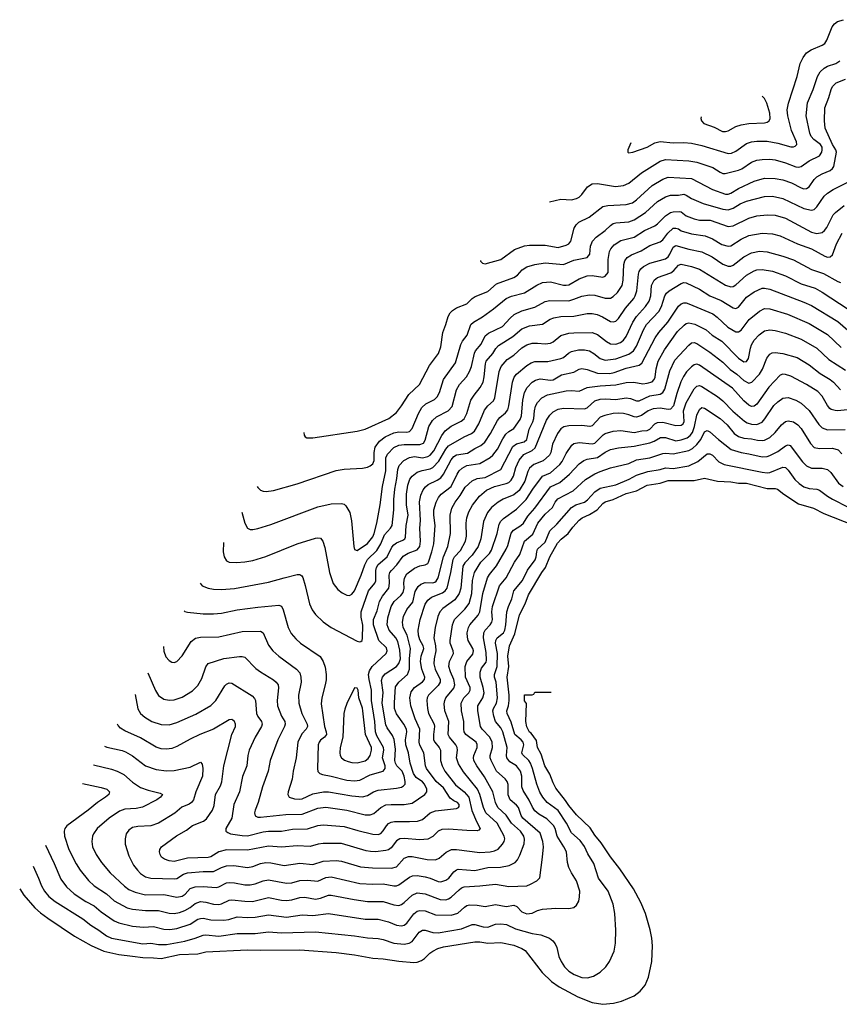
# Model space of a CAD drawing. Header units: inches. Extents: x 990586 to 1117858, y 769490 to 892071.
# Tile 10 of 248: x 990586 to 996862, y 862143 to 869686. Entities that reach past the tile are written whole.
import ezdxf

# ---------------------------------------------------------------- set-up
doc = ezdxf.new("R2010")
doc.units = ezdxf.units.IN
doc.header["$MEASUREMENT"] = 0
doc.layers.add('A9896', color=7, linetype='Continuous')

msp = doc.modelspace()

# ---------------------------------------------------------------- linework, layer by layer
at = {"layer": 'A9896', "color": 6}
for points, elevation in [([(995264.4, 868742), (995241.5, 868690), (995243.2, 868670), (995247, 868667), (995279.7, 868670), (995390, 868710.6), (995450, 868742.4), (995490, 868752.6), (995590, 868742.1), (995670, 868746.5), (995730, 868739.5), (995810, 868723.4), (996010, 868662.2), (996035.6, 868664.4), (996070, 868677.7), (996150, 868736.6), (996190, 868749.3), (996230, 868755.2), (996310, 868754.8), (996390, 868740.8), (996490, 868712.7), (996510, 868712), (996523.1, 868716.9), (996535.5, 868730), (996533.8, 868750), (996496.7, 868836.7), (996466.7, 868950), (996463.7, 868996.3), (996473.3, 869046.7), (996540.1, 869250), (996561.8, 869350), (996584, 869396), (996610, 869430.9), (996645.5, 869454.5), (996730.3, 869489.7), (996750, 869504.4), (996764.9, 869530), (996807.9, 869632.1), (996825.2, 869654.8), (996847.5, 869672.5), (996893.9, 869686.1)], 3600), ([(994643.3, 868290.4), (994730, 868311.7), (994810, 868306.9), (994850, 868315.1), (994870, 868326.2), (994890, 868346.3), (994933.4, 868406.6), (994970.4, 868429.6), (995010, 868431.8), (995148.8, 868408.8), (995210, 868414.7), (995250, 868433.7), (995348, 868512), (995490, 868603.1), (995530, 868615.2), (995710, 868604.8), (995770, 868595.6), (995894.3, 868554.3), (995950, 868517.5), (995970, 868509), (995987.9, 868507.9), (996090, 868532.1), (996115.7, 868544.3), (996190, 868594.6), (996231.2, 868608.8), (996270, 868615.8), (996330, 868617), (996370, 868611.6), (996450, 868589.1), (996530, 868559.3), (996550, 868556.3), (996570, 868561.3), (996630, 868605.8), (996710, 868643), (996726.8, 868670), (996731.4, 868688.6), (996730.3, 868710), (996718.3, 868730), (996667.3, 868767.3), (996647.4, 868790), (996637.1, 868817.1), (996608.7, 868950), (996617.7, 869050), (996662.2, 869150), (996693.6, 869250), (996714.4, 869285.6), (996745.5, 869314.5), (996771.7, 869330), (996836.2, 869350), (996864.8, 869370)], 3500), ([(994113.1, 867842.2), (994115.4, 867835.4), (994130, 867819.8), (994150, 867816.1), (994270, 867848.6), (994375, 867925), (994450, 867952.9), (994490, 867958.6), (994610, 867958.1), (994710, 867942), (994770, 867957.9), (994791.3, 867970), (994806, 867990), (994832.1, 868087.9), (994845.7, 868114.3), (994866.3, 868133.7), (994946, 868174), (995050, 868254.7), (995090, 868263.2), (995230, 868269.9), (995277, 868283), (995310, 868305.2), (995430, 868414.8), (995510, 868463.1), (995550, 868479.2), (995730, 868469.1), (995890, 868385.1), (995990, 868349), (996010, 868350), (996030, 868357.5), (996090, 868391.7), (996210, 868448.5), (996290, 868471), (996370, 868470.7), (996430, 868460.1), (996495.8, 868435.8), (996570, 868397.4), (996590, 868390.6), (996610, 868392.3), (996630, 868406.8), (996670, 868461.7), (996690, 868481.2), (996730, 868504.8), (996791, 868530), (996810, 868545), (996818.9, 868561.1), (996840.5, 868670), (996835.6, 868690), (996809.5, 868729.5), (996753.8, 868853.8), (996747.4, 868910), (996752.1, 869010), (996781.8, 869090), (996798.2, 869150), (996810, 869173.4), (996838.7, 869201.4), (996909.2, 869230.8)], 3400), ([(995804.4, 868942.5), (995800.4, 868930), (995805.4, 868910), (995823.3, 868890), (995902.4, 868862.4), (995966.8, 868830), (995990, 868828.4), (996010, 868834.7), (996070, 868867.3), (996110, 868880.8), (996170, 868891.9), (996290, 868896.7), (996310, 868901), (996324.1, 868910), (996332.4, 868930), (996329.2, 868970), (996307.7, 869047.7), (996290, 869081.8), (996270.1, 869099.1)], 3700), ([(992761.7, 866524.1), (992763.9, 866503.9), (992771.1, 866491.1), (992783.8, 866483.8), (992830, 866481.5), (993170, 866533.3), (993230, 866550.3), (993412.7, 866630), (993470, 866675.9), (993510, 866727.6), (993565.9, 866814.1), (993646.1, 866890), (993722.8, 867037.2), (993792.7, 867130), (993810, 867180.2), (993825.6, 867290), (993850, 867351.3), (993866.6, 867413.4), (993880.9, 867439.1), (993900.7, 867459.3), (993930, 867477.8), (994010, 867509.8), (994050.1, 867549.9), (994074, 867566), (994170, 867604.3), (994237.8, 867662.2), (994370.2, 867709.8), (994396.8, 867730), (994433.7, 867770), (994470, 867792.7), (994530, 867810.8), (994610, 867823.9), (994750, 867811.5), (994830, 867842.5), (994930, 867864.8), (994951.8, 867890), (994957.6, 867950), (994971.3, 867990), (994999.1, 868020.9), (995069.3, 868070.7), (995110, 868110.4), (995130, 868124), (995149.5, 868130.5), (995250, 868137.5), (995290, 868153.8), (995378.5, 868210), (995470, 868294.4), (995530, 868328.5), (995570, 868341.4), (995630, 868342.5), (995670, 868348.5), (995690, 868342.6), (995730, 868316.6), (995818.3, 868278.3), (995970, 868233.3), (996010, 868229.6), (996050, 868241.3), (996103.6, 868276.4), (996150, 868294.8), (996290, 868331.6), (996350, 868334.6), (996430, 868315.6), (996590, 868240.2), (996650, 868226.4), (996670, 868231.8), (996690, 868253), (996747, 868333), (996770, 868356.1), (996814.4, 868385.6), (996922.4, 868437.6)], 3300), ([(992404.4, 866108.7), (992410, 866101.3), (992430, 866083), (992450, 866074.5), (992472.4, 866072.4), (992530, 866080.1), (992710, 866130.3), (993008, 866232), (993070, 866242.7), (993210, 866251.3), (993250, 866258.7), (993270, 866267.1), (993290, 866282.9), (993300.7, 866310), (993299.2, 866370), (993306.7, 866410), (993342, 866458), (993383.4, 866490), (993450, 866521.9), (993490, 866527.6), (993550, 866525.8), (993570, 866530.8), (993590, 866553.6), (993640, 866670), (993665.1, 866714.9), (993696.1, 866743.9), (993762.6, 866777.4), (993783.7, 866796.3), (993799.7, 866830), (993831.7, 866930), (993921.7, 867058.3), (993963.4, 867196.6), (993976.8, 867223.2), (994013.5, 867270), (994039.7, 867350), (994061.7, 867370), (994130.5, 867409.5), (994215, 867470), (994310.2, 867549.8), (994351.2, 867568.8), (994450, 867592.7), (994546.5, 867653.5), (994590, 867672.6), (994650, 867676.7), (994750, 867652.1), (994770, 867651.1), (994790, 867655.4), (994870, 867700.1), (994930, 867722.9), (994970, 867725.6), (995050, 867714.8), (995070, 867720.7), (995090.8, 867750), (995092.2, 867850), (995102.5, 867910), (995111.4, 867930), (995138.1, 867961.9), (995190, 867995.6), (995290, 868020.5), (995370, 868070.2), (995450, 868107.7), (995470, 868122.1), (995530, 868184.2), (995570, 868208.2), (995590, 868214.6), (995637.6, 868217.6), (995650, 868213.8), (995690, 868183.1), (995750, 868159.6), (995790, 868150.5), (995872.2, 868150), (996010, 868101.9), (996050, 868107), (996170, 868164.6), (996230, 868184.3), (996310, 868190.7), (996370, 868187.3), (996450, 868165.3), (996650, 868058.3), (996690.7, 868049.3), (996730, 868055.6), (996748.9, 868071.1), (996765, 868095), (996814.8, 868190), (996833.1, 868210), (996897.7, 868262.3)], 3200), ([(992286.9, 865913.9), (992309, 865829), (992330.8, 865790.8), (992350, 865781.3), (992370, 865780.5), (992410, 865788.3), (992510, 865819.2), (992870, 865954.4), (992970, 865976.4), (993050, 865980.3), (993070, 865973.3), (993082.9, 865962.9), (993112.9, 865910), (993127.3, 865847.3), (993143.3, 865650), (993150, 865628.4), (993170, 865619.7), (993250, 865673.5), (993290, 865723.8), (993301.1, 865750), (993321.3, 865830), (993347.3, 865970), (993362.7, 866110), (993388.2, 866230), (993389.3, 866330), (993402.1, 866357.9), (993450, 866407.8), (993490, 866426.6), (993530, 866432.8), (993649, 866431), (993677, 866443), (993690, 866465.8), (993719.4, 866570), (993745.6, 866614.4), (993776.8, 866643.2), (993865.8, 866690), (993896.3, 866723.7), (993930.3, 866850), (993953.7, 866890), (994006.1, 866950), (994029.2, 866990), (994044.4, 867030), (994067.5, 867132.5), (994077, 867150), (994120.4, 867199.6), (994150, 867264), (994176.1, 867283.9), (994283.8, 867336.2), (994340.3, 867399.7), (994372.4, 867427.6), (994430, 867455.2), (994530, 867484.2), (994610, 867526.6), (994644.3, 867535.7), (994790, 867533.5), (994830, 867543.8), (994890, 867567.5), (994950, 867579.2), (994990, 867576.6), (995070, 867552.4), (995110, 867553.8), (995130, 867565.4), (995163.7, 867596.3), (995198.8, 867650), (995206.8, 867690), (995210.6, 867809.4), (995220.7, 867839.3), (995236.7, 867863.3), (995270, 867884.9), (995344.7, 867915.2), (995410, 867955.7), (995490, 867983), (995510, 867999), (995549.3, 868050.7), (995590, 868087.7), (995610, 868089.5), (995630, 868082.6), (995650, 868068.8), (995730, 868046.3), (995835.7, 868030), (995890, 868007.8), (995962.8, 867962.8), (996010, 867949.9), (996030, 867953), (996110, 868005.1), (996170, 868032.1), (996270, 868051.3), (996350, 868046.3), (996410, 868029), (996542.5, 867970), (996648.4, 867930), (996750, 867874.1), (996770, 867867.2), (996791.8, 867868.2), (996810, 867885.8), (996841.1, 867970), (996882.6, 868050)], 3100), ([(992146, 865680.6), (992144.9, 865610), (992151.5, 865570), (992170, 865539.9), (992190, 865530), (992246.7, 865526.7), (992310, 865531.8), (992370, 865542.9), (992470, 865572.6), (992710, 865670.3), (992850, 865713.8), (992870, 865717.5), (992890, 865713.3), (992908.2, 865690), (992923, 865643), (992959, 865450), (992987.2, 865367.2), (993021.2, 865321.2), (993054.2, 865294.2), (993090, 865277.7), (993110, 865275.9), (993130, 865284.7), (993150.3, 865310), (993201.6, 865430), (993228.3, 865510), (993248.6, 865550), (993321, 865619), (993350.4, 865669.6), (993379.2, 865740.8), (993424.8, 865790), (993436.7, 865810), (993450.8, 865930), (993451.2, 866010), (993458.8, 866090), (993474.5, 866170), (993481, 866239), (993491, 866270), (993526.9, 866310), (993570, 866333.2), (993610, 866338.5), (993670.9, 866329.2), (993710, 866338.5), (993730, 866351), (993757.2, 866382.8), (993819.1, 866500.9), (993844.3, 866535.7), (993889, 866571), (993967.3, 866610), (993990, 866629.1), (994009.8, 866670.2), (994040.3, 866770), (994064.6, 866810), (994111.5, 866868.5), (994133.5, 866910), (994142.4, 866950), (994151.6, 867048.4), (994158.7, 867070), (994209.4, 867130), (994231.7, 867168.3), (994250.9, 867189.1), (994361.1, 867258.9), (994430, 867316.9), (994490, 867341.9), (994590, 867353.5), (994647.6, 867392.4), (994677.1, 867402.9), (994730, 867411.6), (994830, 867415.9), (994930, 867434.5), (994970, 867435.2), (995008.5, 867428.5), (995048.9, 867410), (995110, 867373.3), (995130, 867370.2), (995150, 867377.3), (995170, 867396.3), (995225, 867475), (995288.6, 867550), (995299.4, 867570), (995310.8, 867610), (995324.6, 867735.4), (995330, 867756.3), (995342.2, 867777.8), (995363.6, 867796.4), (995410, 867821.1), (995530, 867854.4), (995550, 867869.9), (995564.4, 867890), (995590, 867944.5), (995610, 867955.2), (995710, 867927.5), (995810, 867906.5), (995887.5, 867870), (995970, 867814.4), (996010, 867798.1), (996030, 867798.5), (996050, 867805.6), (996130, 867870.5), (996190, 867900.2), (996250, 867912.9), (996310, 867908.4), (996430, 867875.1), (996510, 867846.7), (996650, 867773.2), (996741, 867741), (996850, 867680.7), (996870, 867672.5)], 3000), ([(991967.4, 865369.7), (991984, 865350), (992029.9, 865330.1), (992070, 865323.4), (992130, 865320.3), (992230, 865328.2), (992490, 865376.1), (992610, 865410.9), (992710, 865435.4), (992730, 865436.1), (992745.7, 865425.7), (992753.1, 865413.1), (992772.5, 865352.5), (992805.8, 865210), (992825, 865165), (992850.4, 865130.4), (992910, 865072.6), (992970, 865030.4), (993170, 864925.8), (993190, 864919.8), (993197.6, 864922.4), (993208.8, 864931.2), (993211.4, 864948.6), (993212.5, 865047.5), (993201.2, 865110), (993200.8, 865150), (993257.2, 865310), (993304.6, 865370), (993312.4, 865387.6), (993313.3, 865466.7), (993318.9, 865490), (993330, 865511.3), (993398.6, 865570), (993435.8, 865644.2), (993450, 865663.3), (993470, 865677.6), (993520.7, 865699.3), (993534.5, 865710), (993538.9, 865721.1), (993544.1, 865810), (993560.3, 865890), (993547.7, 865970), (993547.1, 866050), (993558.7, 866121.3), (993574.1, 866165.9), (993592, 866190), (993630, 866220.3), (993666.4, 866233.6), (993730, 866244.2), (993750, 866255.5), (993794.9, 866305.1), (993850, 866397), (993870, 866422.6), (993989.6, 866490.4), (994045, 866515), (994067.1, 866532.9), (994100.6, 866590), (994144.3, 866695.7), (994170, 866728.5), (994212.7, 866767.3), (994225.2, 866790), (994258.4, 866990), (994272.1, 867027.9), (994318.3, 867081.7), (994370, 867115.6), (994430, 867171.9), (994470, 867194.4), (994510, 867206.7), (994550, 867208.5), (994610, 867202), (994650, 867207.9), (994670, 867217.4), (994730, 867266.9), (994790, 867283.9), (994830, 867288.2), (994970, 867290.2), (995010, 867274.9), (995079.4, 867219.4), (995110, 867202.5), (995150, 867201.1), (995186.7, 867213.3), (995210, 867231.9), (995230, 867259.7), (995281.6, 867370), (995307.6, 867412.4), (995376.7, 867490), (995405.1, 867530), (995417.6, 867570), (995423.6, 867650), (995442.9, 867690), (995470, 867710.3), (995572.3, 867747.7), (995595.2, 867764.8), (995630, 867806.6), (995650, 867814.2), (995730, 867795.1), (995790, 867774), (995990, 867651.4), (996030, 867638.7), (996050, 867641.8), (996070, 867653.9), (996151.2, 867728.8), (996210, 867762.3), (996230, 867768.7), (996270, 867772.1), (996350, 867760.3), (996450, 867723.2), (996570, 867663.5), (996676.2, 867630), (996730, 867599.3), (996930, 867467.4)], 2900), ([(991844.9, 865156.5), (991850, 865152.9), (991870, 865147.7), (991990, 865135.3), (992070, 865133.8), (992130, 865139.7), (992250, 865164.2), (992410, 865186.1), (992570, 865201.6), (992590, 865193.9), (992603.7, 865163.7), (992640.5, 865030), (992664.6, 864984.6), (992701.6, 864941.6), (992736.7, 864910), (992886.2, 864806.2), (992910.8, 864770), (992924.8, 864724.8), (992932.4, 864670), (992931.5, 864628.5), (992925.7, 864590), (992899.1, 864490), (992894.8, 864445.2), (992918.7, 864270), (992933.1, 864230), (992933.9, 864210), (992920.5, 864190), (992890, 864165.8), (992878.9, 864150), (992872.5, 864130), (992865.9, 863950), (992870, 863926.3), (992885.2, 863910), (992903.6, 863903.6), (992970, 863891.4), (993090, 863860), (993150, 863854.9), (993190, 863860), (993270, 863900.4), (993370, 863929.7), (993384.4, 863950), (993383.2, 863970), (993362.9, 864030), (993373.5, 864090), (993372.4, 864110), (993320.9, 864200.9), (993309.7, 864230), (993304.2, 864310), (993280.8, 864470), (993280.8, 864550), (993261, 864630), (993256.3, 864670), (993263.5, 864696.5), (993283.9, 864730), (993390.8, 864829.2), (993400.4, 864850), (993393.4, 864873.4), (993335.7, 864930), (993295, 865050), (993294.8, 865090), (993323.4, 865156.6), (993342.2, 865230), (993363.2, 865270), (993411.2, 865330), (993418.5, 865370), (993414.8, 865430), (993421.3, 865450), (993433.2, 865466.8), (993473.9, 865510), (993523.3, 865576.7), (993560.5, 865599.5), (993630, 865623.9), (993649.3, 865650), (993654.7, 865690), (993650.5, 865790), (993655.3, 865850), (993648.5, 865991.5), (993657.7, 866042.3), (993676.2, 866083.8), (993693.2, 866106.8), (993714.5, 866125.5), (993782.6, 866157.4), (993810, 866176.4), (993830, 866204.4), (993890, 866313.6), (993910, 866339.8), (993930, 866352.7), (994013.8, 866366.2), (994070, 866400.9), (994116.9, 866423.1), (994146.9, 866450), (994190, 866516.7), (994243.7, 866616.3), (994262.5, 866637.5), (994306.6, 866673.4), (994323, 866697), (994331.8, 866728.2), (994358.1, 866910), (994371.9, 866948.1), (994390, 866971.4), (994470, 867037.6), (994501.8, 867058.2), (994530, 867068.6), (994630, 867068.1), (994730, 867090.3), (994750, 867098.8), (994787.5, 867132.5), (994810, 867145.1), (994864.3, 867155.7), (994910, 867156.8), (994950, 867148.2), (994982.4, 867130), (995030.7, 867090.7), (995070, 867077.1), (995150, 867088.7), (995250, 867122.6), (995285.5, 867150), (995310, 867184.9), (995361.8, 867310), (995386.1, 867350), (995479.6, 867450), (995500, 867490), (995526.3, 867570), (995537.4, 867590), (995559.3, 867610), (995650, 867665.6), (995670, 867672.6), (995690, 867670.5), (995790, 867622.3), (995870, 867570.7), (995955.9, 867535.9), (996050, 867478.6), (996070, 867473.2), (996090, 867482.9), (996150, 867560.9), (996210, 867602.1), (996270, 867628.1), (996290, 867629.4), (996330, 867622.8), (996590, 867523), (996650, 867495.9), (996850, 867373.8), (996927.4, 867307.4)], 2800), ([(991686, 864883.1), (991688.9, 864848.9), (991706, 864806), (991730, 864776.2), (991750, 864764.3), (991770, 864761.3), (991790, 864769.6), (991830, 864812.4), (991898.2, 864921.8), (991932.7, 864947.3), (991970, 864954.7), (992110, 864958.7), (992290, 864997.7), (992430, 865001.8), (992450, 864988.5), (992490, 864894.7), (992524.3, 864850), (992569.5, 864810), (992706.1, 864710), (992730, 864681.4), (992739.8, 864650), (992740.7, 864610), (992720.7, 864510), (992722.2, 864450), (992745.1, 864370), (992788.3, 864290), (992789.9, 864270), (992778.2, 864250), (992746.2, 864213.8), (992716.5, 864150), (992702.1, 864030), (992680.2, 863930), (992673.4, 863866.6), (992641.1, 863770), (992637.9, 863750), (992650, 863730), (992690, 863717.8), (992730, 863714.7), (992750, 863718.2), (992830, 863756.3), (992911.7, 863771.7), (992950.5, 863769.5), (993130, 863739.2), (993210, 863732.2), (993250, 863742.3), (993295.6, 863770), (993330, 863783.8), (993470, 863798.2), (993510, 863807), (993524.6, 863815.4), (993536.4, 863830), (993538, 863850), (993530.6, 863889.4), (993514.3, 863930), (993474.2, 863970), (993463.6, 863990), (993459.1, 864010), (993463.2, 864096.8), (993452.7, 864172.7), (993441.6, 864201.6), (993400.8, 864260.8), (993390, 864284.7), (993362, 864450), (993367.8, 864532.2), (993357.1, 864622.9), (993363, 864650), (993384.9, 864675.1), (993470, 864731.8), (993490, 864754.9), (993500.7, 864790), (993496.3, 864856.3), (993481.6, 864921.6), (993465.3, 864950), (993415.8, 865010), (993400.1, 865050), (993404.2, 865104.2), (993430.5, 865189.5), (993452.2, 865230), (993504.3, 865275.7), (993522.3, 865297.7), (993530, 865330), (993527.6, 865372.4), (993531.4, 865408.6), (993550, 865441.1), (993610, 865484.4), (993650, 865501.7), (993691.2, 865510), (993710, 865521), (993715.2, 865530), (993742.7, 865610), (993755.8, 865670), (993767.7, 865810), (993757.7, 865890), (993757.9, 865930), (993774.1, 865990), (993793.6, 866026.4), (993813.3, 866050), (993889.8, 866110.2), (993934.6, 866205.4), (993951.3, 866228.7), (993974.3, 866250), (994010, 866270.5), (994110, 866285), (994188.3, 866331.7), (994210, 866350.7), (994243.5, 866396.5), (994285.1, 866474.9), (994309.1, 866510), (994330, 866530.2), (994370, 866554.9), (994418, 866622), (994427.6, 866650), (994439.7, 866770), (994451, 866829), (994471.7, 866868.3), (994510, 866908.1), (994535.4, 866924.6), (994570, 866935.5), (994650, 866923.6), (994670, 866926.5), (994735.5, 866964.5), (994830, 866984.7), (994870, 867008), (994890, 867013.7), (994930, 867007.4), (995010, 866977.5), (995103.5, 866976.5), (995137.6, 866982.4), (995230, 867015.3), (995330, 867039), (995350, 867054.9), (995451.4, 867248.6), (995478.8, 867290), (995548.5, 867370), (995629.2, 867490.8), (995650, 867508.8), (995670, 867516.7), (995690, 867516.7), (995710, 867509.9), (995892.6, 867432.6), (995927.7, 867407.7), (996009.3, 867330), (996070, 867295.5), (996090, 867295), (996110, 867308.2), (996171.9, 867388.1), (996250, 867454.2), (996290, 867474.3), (996330, 867472.1), (996465.8, 867430), (996630, 867358.1), (996770, 867275.1), (996875.2, 867175.2)], 2700), ([(991567.7, 864682.4), (991626.8, 864546.8), (991650, 864509.8), (991690, 864481.7), (991730, 864472.6), (991770, 864476.6), (991830, 864497), (991910, 864544.9), (991950, 864585.8), (991981.3, 864638.7), (992012.3, 864727.7), (992030, 864754.2), (992150, 864792.9), (992270, 864807.1), (992290, 864808.7), (992310, 864801.1), (992394.7, 864714.7), (992429, 864689), (992528.4, 864628.4), (992550.5, 864610), (992564, 864590), (992568.2, 864568.2), (992557.8, 864470), (992560.4, 864430), (992590.2, 864350), (992615.5, 864310), (992618.8, 864290), (992613.9, 864270), (992561.8, 864170), (992503, 864010), (992488.2, 863930), (992445.6, 863810), (992411.3, 863690), (992387.8, 863630), (992384.5, 863610), (992390, 863586), (992410, 863577), (992430, 863577), (992624.2, 863595.8), (992750, 863598.9), (992870, 863645.5), (992930, 863653.5), (993090, 863629.2), (993230, 863595.5), (993270, 863593.6), (993296.6, 863603.4), (993350, 863650.2), (993390, 863670), (993430, 863674.6), (993530, 863672.4), (993590, 863684.4), (993689, 863751), (993703.9, 863770), (993704.6, 863790), (993686.8, 863830), (993670, 863848.1), (993621, 863881), (993601.2, 863910), (993576.2, 863990), (993563.4, 864070), (993542.7, 864130), (993540.1, 864170), (993549.1, 864230), (993547, 864250), (993527.6, 864290), (993470, 864367.5), (993456.9, 864410), (993454.7, 864454.7), (993463.9, 864576.1), (993487.9, 864610), (993556.5, 864670), (993570.2, 864709.8), (993570.3, 864790), (993577.3, 864870), (993552.9, 864970), (993522.2, 865030), (993517.7, 865070), (993525, 865115), (993551.5, 865168.5), (993595.7, 865224.3), (993615.3, 865304.7), (993636, 865344), (993658.2, 865361.8), (993690, 865374.3), (993750, 865371.1), (993763.4, 865376.6), (993774.8, 865385.2), (993789.3, 865410), (993829.9, 865570.1), (993864.7, 865650), (993885.6, 865750), (993881.4, 865890), (993896, 865944), (993919.5, 865990), (993958.2, 866041.8), (993996.3, 866103.7), (994050, 866154.1), (994087.8, 866172.2), (994150, 866178.5), (994270, 866240.7), (994362.5, 866417.5), (994390, 866437.9), (994448, 866452), (994468.4, 866470), (994485.8, 866550), (994514.9, 866605.1), (994522.6, 866630), (994527.4, 866690), (994535.9, 866724.1), (994550, 866754), (994582.9, 866790), (994628.1, 866811.9), (994770, 866842.8), (994810, 866845.2), (994870, 866840.5), (994930, 866867.3), (994949, 866871), (995030, 866881.2), (995150, 866887.6), (995230, 866907.8), (995288.5, 866908.5), (995356.8, 866896.8), (995390, 866900.5), (995428, 866912), (995445.2, 866930), (995451.9, 866948.1), (995460, 867010), (995474.9, 867070), (995522, 867158), (995622.8, 867297.2), (995673.7, 867346.3), (995690, 867358.4), (995710, 867364.3), (995754.5, 867354.5), (995842.2, 867310), (995888.2, 867270), (995962, 867222), (996090, 867093.4), (996130, 867065.7), (996150, 867066.9), (996166.8, 867090), (996180.9, 867170), (996190, 867195.6), (996210.1, 867230), (996247.7, 867272.3), (996290, 867301.4), (996330, 867310.2), (996370, 867304.6), (996450, 867283.6), (996570, 867239.6), (996690, 867170), (996782.1, 867082.1), (996910, 867001)], 2600), ([(991470.5, 864517.4), (991490, 864407.4), (991511.6, 864371.6), (991543.3, 864343.3), (991599, 864310), (991670, 864286.8), (991730, 864284.9), (991790, 864301.3), (991934.4, 864365.6), (992048.6, 864431.4), (992088.6, 864471.5), (992157.8, 864582.2), (992170, 864595.2), (992190, 864606.2), (992210, 864603.6), (992365.1, 864505.1), (992385.1, 864485.1), (992391, 864470), (992399.4, 864370), (992408.6, 864348.6), (992436.7, 864310), (992443.1, 864290), (992438.2, 864270), (992389.1, 864190), (992341.9, 864090), (992332.2, 864050), (992324.3, 863970), (992293, 863887), (992270.2, 863770), (992226.3, 863673.7), (992211.1, 863570), (992163.6, 863490), (992163.9, 863470), (992178.5, 863458.5), (992200.9, 863450), (992290, 863435.6), (992330, 863434.3), (992450, 863465.4), (992490, 863469.9), (992589.9, 863469.9), (992675.3, 863484.7), (992790, 863488.2), (992870, 863512.4), (992910, 863518.5), (993070, 863505.9), (993173.9, 863473.9), (993290, 863445.1), (993330, 863442.5), (993350, 863450.6), (993368.8, 863471.2), (993393.4, 863510), (993410, 863527.4), (993430, 863538.8), (993455.9, 863544.1), (993570, 863542.8), (993632.9, 863547.1), (993670, 863559.5), (993730, 863608.8), (993770, 863625.8), (993930, 863642.4), (993946.7, 863650), (993950, 863659.5), (993950, 863672.9), (993937.8, 863690), (993910, 863700.6), (993883.2, 863723.2), (993830, 863801.6), (993776, 863850), (993701.6, 863950), (993692.4, 863970), (993680.3, 864070), (993648.9, 864128.9), (993643.9, 864150), (993648.6, 864250), (993613.8, 864330), (993579.9, 864430), (993574.3, 864490), (993582.6, 864537.4), (993609.1, 864570), (993670, 864612.6), (993685.2, 864630), (993689.1, 864650), (993665.8, 864710), (993655.4, 864770), (993660.2, 864810), (993679.5, 864870), (993676.1, 864890), (993650, 864935.4), (993639.6, 864970), (993638.1, 865010), (993652.6, 865090), (993690.5, 865209.5), (993710, 865239.5), (993738.7, 865261.3), (993824.4, 865295.6), (993844.9, 865310), (993860, 865330), (993888.1, 865450), (993904.6, 865550), (993915.8, 865570), (993961.5, 865618.5), (993998.5, 865690), (994006, 865730), (994004.4, 865830), (994009, 865870), (994024.8, 865915.2), (994052.4, 865967.6), (994105.4, 866034.6), (994159.3, 866080.7), (994221.8, 866110), (994310, 866132.1), (994330, 866141), (994350, 866157.8), (994367.9, 866190), (994384.8, 866255.2), (994410, 866311.5), (994445.1, 866354.9), (994510, 866385.4), (994532.8, 866407.2), (994620.8, 866619.2), (994644.4, 866655.6), (994670, 866681.7), (994710, 866702.1), (994750, 866709.5), (994910, 866705.7), (994930, 866713.5), (994990, 866767.1), (995030, 866778), (995070, 866780.6), (995150, 866776.6), (995230, 866789.4), (995263.7, 866783.7), (995310, 866766.1), (995330, 866766.5), (995410, 866803.3), (995490, 866818.2), (995509.2, 866830.8), (995524.5, 866855.5), (995565, 866995), (995601.5, 867078.5), (995710, 867193.5), (995730, 867210.2), (995750, 867211.9), (995770, 867204.2), (995870, 867139), (995970, 867062.4), (996027, 867007), (996077.2, 866970), (996130, 866922), (996170, 866901.9), (996191.4, 866908.6), (996250, 866970.2), (996272.5, 867007.5), (996306, 867094), (996330, 867122.5), (996347.4, 867132.6), (996370, 867136.7), (996430, 867129.9), (996538.4, 867098.4), (996630, 867042.1), (996716.1, 866976.1), (996791.9, 866930), (996816, 866910), (996870.4, 866850.4)], 2500), ([(996970, 866703.5), (996850, 866690.6), (996830, 866691.2), (996800.6, 866700.6), (996788.1, 866708.1), (996770, 866729.3), (996730, 866801.3), (996697.4, 866837.4), (996610, 866890.4), (996490, 866954.8), (996450, 866968.5), (996430, 866969.5), (996410, 866962.5), (996321.5, 866870), (996230, 866741.8), (996210, 866724.1), (996190, 866722.5), (996170, 866732.4), (996130, 866764.9), (996044, 866864), (995790, 867040.6), (995770, 867046.8), (995750, 867043), (995730, 867027.7), (995691.8, 866988.2), (995667.8, 866952.2), (995648.3, 866911.7), (995616.6, 866823.4), (995591.3, 866728.7), (995570, 866702.3), (995550, 866699.7), (995490, 866709.6), (995436.4, 866703.6), (995398, 866690), (995346.3, 866653.7), (995310, 866641.8), (995290, 866643.5), (995250, 866659.3), (995210, 866668), (995170, 866671.4), (995130, 866668.1), (995065.7, 866654.3), (995030, 866640.2), (994970, 866574.8), (994951.3, 866568.7), (994890, 866576.5), (994790, 866575.4), (994753.3, 866566.7), (994730, 866551.1), (994703.9, 866516.1), (994665.3, 866434.7), (994652.8, 866370), (994643.6, 866350), (994594.8, 866305.2), (994522.6, 866277.4), (994490.3, 866250), (994475.8, 866224.2), (994454.4, 866150), (994410, 866077.9), (994370, 866045.2), (994287.1, 866012.9), (994250, 865990.7), (994199.1, 865950), (994167.6, 865910), (994137.1, 865842.9), (994118, 865710), (994096.9, 865650), (994050, 865584.3), (993994.4, 865525.6), (993979.9, 865500.1), (993962.6, 865330), (993951.1, 865290), (993917.5, 865242.5), (993825.8, 865174.2), (993803.5, 865150), (993786.5, 865113.5), (993766.2, 865030), (993755.8, 864950), (993770, 864890), (993772.9, 864850), (993759.5, 864790), (993756.5, 864750), (993767.1, 864710), (993804.6, 864630), (993804.4, 864610), (993790, 864584.7), (993715.5, 864510), (993706.2, 864490), (993703.7, 864470), (993707.3, 864410), (993716.2, 864370), (993759.5, 864290), (993762.6, 864270), (993753.8, 864210), (993755.4, 864170), (993764.3, 864150), (993796.8, 864110), (993807, 864090), (993809.1, 864010), (993820.9, 863970), (993840.9, 863930), (993923.5, 863823.5), (993990, 863770.5), (994024.8, 863730), (994048.9, 863628.9), (994084.2, 863544.2), (994113, 863490), (994102.3, 863477.7), (994090, 863472.7), (994010, 863473.6), (993870, 863483.7), (993819.2, 863480.8), (993791.3, 863468.7), (993750, 863427.4), (993712.2, 863407.8), (993650, 863402.2), (993530, 863413.7), (993495.5, 863410), (993470, 863395.3), (993430, 863342.2), (993410, 863326.7), (993390, 863320.4), (993310, 863311.7), (993272.6, 863312.6), (993239.2, 863319.2), (993050, 863374.8), (992910, 863376), (992870.2, 863369.8), (992810, 863350.7), (992710, 863356.7), (992590, 863347.3), (992490, 863354.7), (992330, 863324.3), (992170, 863326.1), (992110, 863310.9), (992048.6, 863271.4), (992030, 863267.6), (991870, 863263.6), (991770, 863236), (991730, 863240.9), (991693.9, 863253.9), (991672.4, 863270), (991660.5, 863290), (991655.9, 863310), (991658.5, 863330), (991671.1, 863350), (991786.6, 863433.4), (991864.2, 863475.8), (991910, 863513.3), (991994.4, 863545.6), (992015.1, 863564.9), (992063.4, 863630), (992073.9, 863666.1), (992086.5, 863750), (992122.4, 863817.6), (992132.8, 863847.2), (992150, 863970), (992209.1, 864210), (992237.8, 864270), (992238.3, 864290), (992229.5, 864309.5), (992218.6, 864318.6), (992210, 864323.9), (992190, 864322.2), (992070, 864251.9), (991964.1, 864210), (991890, 864175.1), (991790, 864116.7), (991750, 864102.9), (991710, 864096.8), (991670, 864099.4), (991630, 864112), (991510, 864184), (991390, 864238.9), (991358.4, 864258.4), (991338.9, 864278.9), (991334.9, 864288.1)], 2400), ([(991235.7, 864119.8), (991253, 864113), (991370, 864086.6), (991396.6, 864076.6), (991450, 864047.6), (991548.8, 863970), (991630, 863941.9), (991710, 863932), (991770, 863933.2), (991890, 863959.1), (991970, 863996.7), (991983.7, 863983.7), (991988.9, 863948.9), (991984.7, 863890), (991935.1, 863770), (991916.9, 863710), (991902.6, 863690), (991883.9, 863676.1), (991827.9, 863652.1), (991773.1, 863606.9), (991648, 863530), (991590, 863509.4), (991490, 863504.8), (991450, 863496.4), (991422.1, 863477.9), (991401.9, 863450), (991393, 863410), (991394, 863370), (991421.6, 863281.6), (991458.4, 863210), (991486.8, 863170), (991510, 863145.8), (991550, 863119.4), (991590, 863109), (991770, 863103.5), (991790, 863106.4), (991840.4, 863139.6), (991870, 863149.9), (991990, 863159.6), (992070, 863160.4), (992130, 863191.3), (992170, 863203.8), (992225, 863205), (992330, 863190), (992370, 863198.4), (992430, 863222.4), (992470, 863229.1), (992510, 863227.2), (992610, 863206.3), (992730, 863223.4), (992830, 863212.7), (992910, 863239.2), (993010, 863245.5), (993050, 863238.7), (993195.5, 863195.5), (993287.4, 863187.4), (993433.9, 863186.1), (993470, 863195.6), (993530, 863262.3), (993564.1, 863275.9), (993590, 863275.4), (993707, 863253), (993769.7, 863250.3), (993798.7, 863261.3), (993851.8, 863308.2), (993891.9, 863328.1), (993930, 863328.5), (994110, 863305), (994189.3, 863310.7), (994222.2, 863317.8), (994250, 863332.5), (994282.2, 863370), (994294.6, 863390), (994300.4, 863410), (994296.2, 863430), (994241, 863530), (994156, 863610), (994136.2, 863650), (994108.5, 863750), (994090.2, 863790), (993984.9, 863924.9), (993945, 863985), (993931.4, 864030), (993939.1, 864090), (993935.4, 864110), (993924.7, 864130), (993875.9, 864190), (993867.9, 864210), (993871.9, 864310), (993841.3, 864390), (993835.4, 864444.6), (993840.5, 864470), (993850.1, 864490), (993910, 864565), (993918.1, 864590), (993910.4, 864630.4), (993883.5, 864690), (993871.8, 864730), (993878, 864770), (993907.1, 864830), (993904.8, 864850), (993883.3, 864910), (993881.9, 864930), (993899.4, 865050), (993914.9, 865090), (993993.5, 865170), (994026.4, 865213.6), (994048.2, 865290), (994053.3, 865390), (994069.2, 865450), (994117.4, 865530), (994182.2, 865597.8), (994198.2, 865621.8), (994241.1, 865750), (994258.2, 865821.8), (994270, 865845.2), (994290, 865864.9), (994390, 865936.5), (994465.1, 866010), (994513.9, 866090), (994590, 866190), (994650, 866214.1), (994722.3, 866277.7), (994738.9, 866301.1), (994770, 866363.4), (994813, 866427), (994830, 866439), (994870, 866447.2), (994970, 866436.8), (994990, 866442.8), (995053.4, 866506.6), (995070, 866516.2), (995130, 866533.4), (995190, 866539.9), (995290, 866523.3), (995350, 866537.5), (995390, 866539.8), (995410, 866548.9), (995449.5, 866590.5), (995470, 866599.2), (995510, 866602.5), (995610, 866576.7), (995650, 866579), (995666.3, 866590), (995672.9, 866607.1), (995669.3, 866690), (995690, 866750.8), (995750, 866856.9), (995770, 866879.7), (995790, 866883.3), (995810, 866876.1), (995930, 866798.9), (995970, 866767), (996047.5, 866687.5), (996136.1, 866610), (996156.6, 866596.6), (996190, 866587.1), (996230, 866585.9), (996270, 866602.8), (996292.6, 866627.4), (996360.6, 866730), (996390, 866759.4), (996430, 866785.7), (996470, 866790.5), (996530, 866771.1), (996570, 866748.9), (996632, 866692), (996704.4, 866584.4), (996730, 866558), (996770, 866543.9), (996907.5, 866547.5)], 2300), ([(991152, 863977.6), (991290, 863945.4), (991333.4, 863930), (991383.7, 863903.7), (991450, 863845), (991510, 863804.5), (991570, 863782.2), (991661.4, 863761.4), (991679.3, 863750), (991663, 863730), (991635.2, 863710), (991526.8, 863653.2), (991477.5, 863642.5), (991390, 863638.8), (991350, 863623.4), (991271.3, 863568.7), (991180.3, 863490), (991150.3, 863450), (991143, 863430), (991138.9, 863390), (991144.5, 863350), (991171.5, 863290), (991212, 863230), (991277.5, 863150), (991387.3, 863047.3), (991422.9, 863022.9), (991470, 863001.6), (991550, 862981.5), (991690, 862983.1), (991790, 862963), (991830, 862971), (991853.1, 862986.9), (991891.1, 863028.9), (991930, 863043.7), (991990, 863046.4), (992090, 863038.5), (992110, 863042.5), (992170, 863072.6), (992190, 863076.4), (992230, 863074.2), (992310, 863059.1), (992350, 863057.8), (992390, 863065.7), (992450.4, 863089.6), (992490, 863095.7), (992630, 863070.4), (992670, 863073.4), (992730, 863091.4), (992790, 863092.8), (992870, 863085.6), (992930, 863113.1), (992970, 863118.8), (993190, 863068.5), (993290, 863062.4), (993370, 863066.4), (993450, 863050.2), (993470, 863050.9), (993490, 863058.1), (993570, 863116.1), (993593.1, 863126.9), (993630, 863128.6), (993690, 863119.8), (993730, 863109.3), (993790, 863084.7), (993810, 863081.7), (993850, 863092.7), (993870.8, 863110), (993910, 863158.9), (993930, 863174.2), (993942.8, 863177.2), (994070, 863168.3), (994170, 863191.8), (994267.3, 863192.7), (994334.4, 863205.6), (994380.1, 863230), (994396.8, 863250), (994415.6, 863284.4), (994448.8, 863371.2), (994451.6, 863408.4), (994447.2, 863430), (994420.6, 863470), (994350.7, 863530.7), (994310.8, 863590.8), (994246.2, 863650), (994229, 863689), (994208.8, 863770), (994145, 863885), (994086.2, 863970), (994064.1, 864010), (994060.6, 864030), (994063.2, 864050), (994089.4, 864110), (994090, 864134), (994082, 864150), (994002.8, 864210), (993990.3, 864230), (993985.8, 864250), (993987.3, 864310), (993968.5, 864390), (993967.4, 864450), (993987.2, 864490), (994025, 864530), (994035.6, 864550), (994034, 864570), (994000.5, 864650), (993996.2, 864730), (994008.7, 864770), (994055.1, 864824.9), (994061.5, 864850), (994054.9, 864870), (994020.5, 864930), (994014.5, 864954.5), (994013.4, 864990), (994022.2, 865030), (994032.3, 865050), (994096, 865124), (994109.1, 865150.9), (994132.3, 865290), (994167.3, 865410), (994183.5, 865436.5), (994237.3, 865502.7), (994311.4, 865630), (994323.3, 865656.7), (994348.3, 865751.7), (994365.9, 865774.1), (994422.5, 865810), (994442.7, 865830), (994477.8, 865882.2), (994530, 865943.2), (994651.5, 866108.5), (994720.5, 866139.5), (994795.9, 866204.1), (994870, 866282.8), (994905.2, 866310), (994930, 866319), (995010, 866332.4), (995070, 866372.4), (995110, 866392.5), (995170, 866406.5), (995290, 866418.4), (995410, 866444.6), (995443.6, 866456.4), (995493.7, 866486.3), (995530, 866486), (995610, 866459.7), (995650, 866466.3), (995696.8, 866483.2), (995720.1, 866499.9), (995737.2, 866522.8), (995753.6, 866570), (995770, 866657.3), (995790, 866700.9), (995810, 866713.8), (995830, 866708.9), (995950, 866630.3), (996001.8, 866581.8), (996056.7, 866516.7), (996090, 866493.2), (996130, 866480.2), (996190, 866474.2), (996236.4, 866463.6), (996270, 866461.4), (996290, 866465), (996330, 866485.4), (996370, 866523.5), (996417.8, 866582.2), (996450, 866607.2), (996470, 866612.7), (996510, 866605.7), (996543, 866583), (996570, 866554), (996640.3, 866440.3), (996670, 866409.3), (996710, 866400.9), (996810, 866404.1), (996853.1, 866390), (996879.9, 866359.9)], 2200), ([(991067.9, 863834.9), (991210, 863804.4), (991252.7, 863790), (991272.8, 863770), (991268.1, 863750), (991243.9, 863730), (991182.2, 863690), (991110, 863631), (990946.2, 863510), (990932.1, 863490), (990926.1, 863470), (990928.1, 863431.9), (990961.7, 863330), (991018.5, 863218.5), (991049.4, 863170), (991112.1, 863092.1), (991157.4, 863050), (991250, 862989.9), (991310, 862934.5), (991410, 862880.9), (991450, 862871.4), (991550, 862861.6), (991650, 862862.6), (991730, 862841.1), (991770, 862837.4), (991810, 862845.4), (991850, 862862.7), (991890, 862885.6), (991930, 862916.4), (991970, 862929.9), (992010, 862926.3), (992070, 862910.2), (992110, 862908.5), (992130, 862912.3), (992190, 862940.2), (992210, 862943.8), (992310, 862932.2), (992368.6, 862931.4), (992490, 862960.6), (992590, 862940.9), (992630, 862939.4), (992670, 862944.1), (992730, 862960.4), (992770, 862963.7), (992850, 862947.7), (992890, 862955.6), (992950, 862978.1), (992970, 862980), (993145.8, 862945.8), (993250, 862931), (993370, 862930.7), (993450, 862904.8), (993490, 862900.8), (993510, 862908), (993530, 862923.5), (993590, 862979.7), (993630, 862995.8), (993690, 862990.4), (993806.7, 862946.7), (993850, 862943.9), (993870, 862950), (993890, 862962.9), (993950, 863020.9), (993970, 863035.6), (993990, 863043.3), (994110, 863050.4), (994230, 863064.5), (994330, 863046.6), (994470, 863051.7), (994497.8, 863062.2), (994546.7, 863090), (994567.6, 863112.4), (994590.3, 863270), (994596.6, 863350), (994592.4, 863390), (994570, 863452.8), (994439.2, 863570), (994425.7, 863590), (994406.4, 863650), (994390, 863669.5), (994342, 863710), (994327, 863747), (994326.1, 863826.1), (994318.3, 863850), (994302.5, 863870), (994237.1, 863930), (994195.7, 864010), (994189.1, 864030), (994188.8, 864050), (994206.4, 864110), (994204.6, 864150), (994186.7, 864190), (994127.8, 864250), (994114.7, 864270), (994092.7, 864390), (994094.4, 864430), (994131.9, 864490), (994141.3, 864530), (994134.9, 864570), (994112.1, 864650), (994111.9, 864688.1), (994122.6, 864717.4), (994156.7, 864763.3), (994160.1, 864779.9), (994156.9, 864836.9), (994137.3, 864950), (994139.8, 864990), (994150.6, 865010), (994188.6, 865050), (994201.7, 865070), (994205.7, 865090), (994202, 865150), (994206.7, 865190), (994260.4, 865350), (994311.6, 865410), (994375.5, 865530), (994414.5, 865590), (994450.2, 865689.8), (994515.7, 865744.3), (994554.4, 865830), (994610, 865898.3), (994666, 865950), (994686.3, 865990), (994705.6, 866014.4), (994823.3, 866076.7), (994917.2, 866162.8), (994990, 866206.7), (995030, 866225), (995110, 866252.4), (995250, 866286.9), (995310, 866314.4), (995410, 866329.7), (995510, 866362.7), (995530, 866365.1), (995590, 866359.2), (995710, 866385.1), (995738.4, 866401.6), (995770, 866430.6), (995800.7, 866470), (995830, 866528.5), (995850, 866537.8), (995870, 866529.7), (995937.1, 866470), (996034, 866394), (996109.1, 866369.1), (996170, 866360.4), (996270, 866337.5), (996310, 866338.9), (996330, 866346.3), (996390, 866378.3), (996450, 866422.4), (996470, 866429.4), (996484.4, 866424.4), (996579.1, 866299.1), (996610, 866268.4), (996650, 866250.8), (996730, 866250.7), (996770, 866241.1), (996796.8, 866216.8), (996856.1, 866136.1), (996890, 866108.9)], 2100), ([(990783.8, 863362.6), (990850, 863222.5), (990900.5, 863100.5), (990943.2, 863043.2), (991004, 862990), (991091.2, 862931.2), (991156.9, 862896.9), (991210.7, 862850.7), (991310, 862781.2), (991346.2, 862766.2), (991450, 862742.2), (991532.8, 862732.8), (991610, 862739.4), (991690, 862717.8), (991734.7, 862714.7), (991790, 862724.2), (991890, 862757.4), (991950, 862794.5), (991970, 862801.5), (991990, 862802.3), (992050, 862788.8), (992150, 862787.8), (992186.7, 862793.3), (992250, 862813.3), (992330, 862809), (992388.7, 862811.3), (992490, 862829.1), (992630, 862809.7), (992750, 862827.7), (992830, 862823.9), (992950, 862838.6), (993230, 862794.8), (993330, 862795.5), (993410, 862774), (993470, 862748.5), (993510, 862743.1), (993530, 862749.6), (993550, 862765.7), (993603.8, 862836.2), (993630, 862856.4), (993650, 862862.4), (993690, 862858.9), (993770, 862828.1), (993890, 862826.6), (993939.6, 862840.4), (993992, 862888), (994010, 862899.5), (994030, 862904.4), (994090, 862901.5), (994150, 862892.4), (994230, 862908.2), (994310, 862892.7), (994370, 862901.3), (994392.2, 862892.2), (994431.5, 862851.5), (994470, 862836.6), (994510, 862841.5), (994550, 862862.3), (994590, 862872.9), (994690, 862880.1), (994790, 862877.7), (994830, 862885.2), (994850, 862901.7), (994866.4, 862933.6), (994873.5, 862966.5), (994874, 863010), (994848.5, 863090), (994810, 863150.8), (994790.8, 863190.8), (994780.5, 863230), (994773.7, 863310), (994753.2, 863350), (994700.8, 863430), (994684.8, 863490), (994673.7, 863513.7), (994622.8, 863562.8), (994559.8, 863599.8), (994530, 863625.9), (994512.4, 863652.4), (994488, 863708), (994440.9, 863780.9), (994431.4, 863810), (994431.4, 863890), (994421.4, 863930), (994390, 863969), (994339.8, 863999.8), (994316.6, 864030), (994312.6, 864050), (994317.8, 864110), (994285.6, 864230), (994270, 864260.9), (994230.3, 864310), (994216.5, 864350), (994209.1, 864390), (994214.5, 864410), (994237.1, 864450), (994243.5, 864490), (994233.4, 864610), (994222.6, 864650), (994222.5, 864670), (994241.4, 864730), (994243.3, 864830), (994230.1, 864910), (994231, 864930), (994241.3, 864950), (994289.2, 864990), (994299.8, 865010), (994309.1, 865050.8), (994315.8, 865150), (994327.9, 865190), (994355.4, 865250), (994368.6, 865310), (994436.6, 865390), (994473.9, 865470), (994532.4, 865547.6), (994541.1, 865570), (994544.6, 865610), (994551.5, 865628.5), (994610, 865683.7), (994645.1, 865770), (994699.1, 865820.9), (994810.8, 865949.2), (994843.4, 865970), (994910, 865990.5), (994932.4, 866007.6), (994990.3, 866070), (995030, 866095.8), (995150, 866122.4), (995253.8, 866166.2), (995310, 866197.7), (995396.2, 866223.8), (995490, 866239.5), (995530, 866251.8), (995590, 866248.8), (995710, 866268.6), (995777.5, 866302.5), (995850, 866359.7), (995870, 866360.8), (995890, 866349.4), (995939.6, 866299.6), (995978.8, 866278.8), (996270, 866218.5), (996310, 866214.2), (996330, 866216.6), (996430, 866258.4), (996450, 866255), (996470, 866235.5), (996522.4, 866162.4), (996553.2, 866133.2), (996590, 866107.9), (996630, 866093.7), (996690, 866089.9), (996710, 866082.6), (996770, 866035.5), (996810, 866011.7), (996930, 865951.9)], 2000), ([(990688.5, 863202), (990730.5, 863110), (990752.9, 863050), (990776.1, 863010), (990808.8, 862968.8), (990856.4, 862930), (991070, 862796.8), (991129.6, 862749.6), (991191.5, 862711.5), (991250, 862667.4), (991290, 862649.2), (991530, 862606.1), (991590, 862610.8), (991650, 862601.9), (991710, 862600.6), (991850, 862627.3), (991930.4, 862649.6), (991990, 862672.3), (992010, 862674.8), (992110, 862664), (992250, 862685), (992390, 862684.8), (992490, 862697.1), (992590, 862690.3), (992850, 862697.9), (993150, 862667.4), (993250, 862652.4), (993330, 862648.1), (993370, 862639.5), (993450, 862611.9), (993530, 862604), (993568.5, 862611.5), (993590, 862624.2), (993645.4, 862694.6), (993670, 862710.5), (993690, 862710), (993750, 862692.3), (993790, 862689.7), (993970, 862721), (994050, 862753.9), (994070, 862754.4), (994135.9, 862735.9), (994170, 862732.9), (994230, 862757), (994270, 862760.5), (994314.5, 862754.5), (994381.6, 862721.6), (994510, 862685.9), (994575.6, 862675.6), (994642, 862650), (994669.4, 862629.4), (994687, 862607), (994698.6, 862578.6), (994714, 862510), (994731, 862470), (994757.5, 862430), (994790, 862396.7), (994830.4, 862370), (994890, 862348.3), (994933.3, 862346.7), (994980.3, 862359.7), (995030.3, 862389.7), (995073.7, 862430), (995101, 862470), (995138.1, 862550), (995148.6, 862610), (995149.6, 862710.4), (995141.7, 862838.3), (995129.6, 862910), (995090.9, 863010), (995017.1, 863110), (994981.9, 863221.9), (994936.9, 863296.9), (994910, 863351.8), (994877.5, 863397.5), (994810, 863455.5), (994773, 863530), (994708.8, 863628.8), (994625.2, 863690), (994590.4, 863730), (994568.8, 863768.8), (994545.8, 863830), (994512.6, 863950), (994497.2, 863990), (994483.9, 864010), (994436.6, 864056.6), (994431.9, 864070), (994446.6, 864130), (994440.9, 864150), (994425.1, 864170), (994377.4, 864210), (994350, 864305), (994317.3, 864370), (994316.6, 864390), (994329.6, 864430.4), (994333.7, 864470), (994333.2, 864510), (994317.8, 864650), (994330.5, 864730), (994324.6, 864810), (994336.2, 864890), (994377.8, 864982.2), (994412.6, 865127.4), (994455.7, 865210), (994480.7, 865279.3), (994582.8, 865450), (994612.7, 865490), (994644.5, 865570), (994704.3, 865675.7), (994732.6, 865707.4), (994785.9, 865750), (994820.6, 865799.4), (994870, 865851.8), (994892.7, 865870), (994950, 865895.9), (995007.6, 865930), (995050, 865978.9), (995070, 865992.9), (995130, 866009.5), (995230, 866055.4), (995310, 866077.3), (995390, 866119.6), (995490, 866134.9), (995550, 866156.9), (995750, 866155.4), (995830, 866174.5), (995930, 866151.7), (996030, 866145.9), (996090, 866136.4), (996150, 866134.9), (996310, 866095.5), (996370, 866094), (996389.4, 866089.4), (996435.7, 866050), (996550, 865976.3), (996664.9, 865944.9), (996743.3, 865903.3), (996970, 865813.6)], 1900), ([(990586, 863028.4), (990618.3, 862978.3), (990701.7, 862881.7), (990744.1, 862844.1), (990802.1, 862802.1), (991005.5, 862665.5), (991133.2, 862593.2), (991231.1, 862551.1), (991345, 862525), (991450.5, 862510.5), (991530, 862500.2), (991610, 862499.7), (991670, 862493.2), (991810, 862524.3), (991949.5, 862530.5), (992010, 862543.7), (992330, 862560.2), (992430, 862556.7), (992730, 862561.4), (993010, 862539.6), (993150, 862521.5), (993290, 862496.7), (993370, 862491.7), (993490, 862473.5), (993603.1, 862463.1), (993630, 862466.1), (993661.9, 862478.1), (993686.6, 862493.4), (993726.1, 862533.9), (993749, 862551), (993788.8, 862571.2), (993830, 862582), (994070, 862620.9), (994110, 862621.5), (994170, 862612.2), (994270, 862615.5), (994370, 862595.4), (994431.9, 862570), (994455.2, 862555.2), (994585.7, 862385.6), (994657.5, 862317.5), (994715.5, 862275.5), (994860.5, 862200.5), (994970, 862157.1), (995050, 862142.9), (995132, 862152), (995193.2, 862166.8), (995291.2, 862208.8), (995336.3, 862243.7), (995374, 862290), (995400.4, 862350), (995425.8, 862470), (995431.6, 862590), (995426, 862650), (995413.7, 862713.7), (995378.8, 862838.8), (995342.2, 862922.2), (995286.5, 863026.5), (995181.2, 863181.2), (995110, 863272.2), (995039.5, 863379.5), (994990, 863439.9), (994955.3, 863495.3), (994850, 863594.9), (994790, 863665.1), (994764.9, 863704.9), (994690, 863798.9), (994670, 863839.3), (994646.3, 863906.3), (994605.9, 863970), (994578.2, 864058.2), (994551.8, 864110), (994542.8, 864162.8), (994501.2, 864221.2), (994490, 864228.7), (994470, 864268.1), (994460.4, 864310), (994466.8, 864446.8), (994450, 864468), (994450, 864514), (994510, 864514), (994522, 864518), (994530, 864534), (994656.1, 864534)], 1800)]:
    msp.add_lwpolyline(points, dxfattribs=dict(at, elevation=elevation))
at = {"layer": 'A9896', "color": 6, "elevation": 2900}
msp.add_lwpolyline([(993150, 864566.4), (993090, 864447), (993074.9, 864405.1), (993068.6, 864370), (993061.4, 864190), (993038.8, 864110), (993036.1, 864070), (993039.7, 864050), (993051.2, 864030), (993073.5, 864013.5), (993101.9, 864001.9), (993130, 863995.1), (993170, 863993.8), (993230, 864009.2), (993254.7, 864025.3), (993270, 864048.7), (993280.3, 864090), (993278.8, 864110), (993234.5, 864210), (993214, 864390), (993210, 864412.3), (993181.9, 864490), (993177.9, 864550), (993170, 864563.9)], close=True, dxfattribs=at)

doc.saveas('drawing.dxf')
